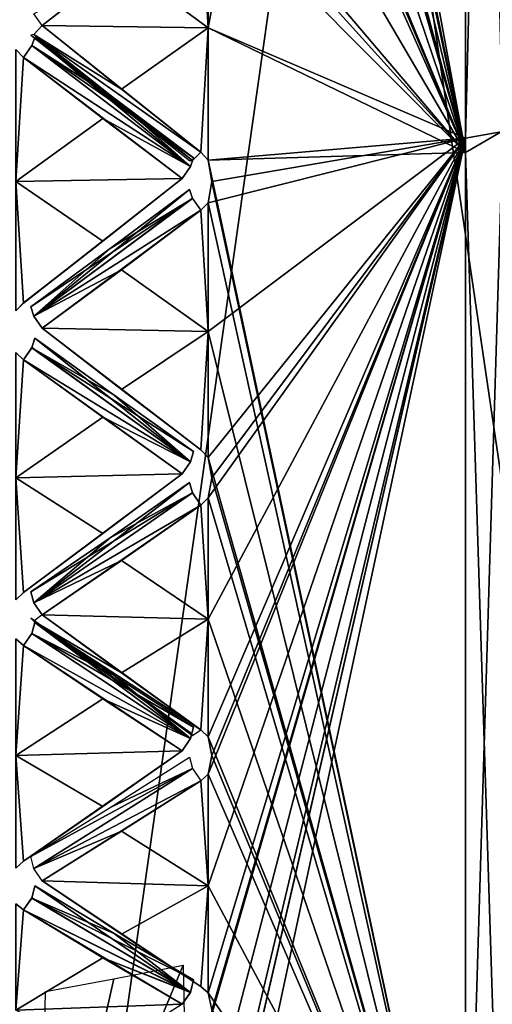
# Model space of a CAD drawing. Header units: inches. Extents: x -9.7 to 9.7, y -2 to 4.3.
# Tile 12 of 187: x -9.348 to -9.107, y -1.526 to -1.024. Entities that reach past the tile are written whole.
import ezdxf

# ---------------------------------------------------------------- set-up
doc = ezdxf.new("R2010")
doc.units = ezdxf.units.IN
doc.header["$LTSCALE"] = 65.185185
doc.header["$MEASUREMENT"] = 0
for name, color, linetype in [('13725', 7, 'CONTINUOUS'), ('13726', 7, 'CONTINUOUS'), ('13727', 7, 'CONTINUOUS'), ('13728', 7, 'CONTINUOUS'), ('13748', 7, 'CONTINUOUS'), ('13749', 7, 'CONTINUOUS'), ('13750', 7, 'CONTINUOUS'), ('13751', 7, 'CONTINUOUS'), ('13784', 7, 'CONTINUOUS'), ('13785', 7, 'CONTINUOUS'), ('13786', 7, 'CONTINUOUS'), ('13787', 7, 'CONTINUOUS'), ('13805', 7, 'CONTINUOUS'), ('13806', 7, 'CONTINUOUS'), ('13807', 7, 'CONTINUOUS'), ('13808', 7, 'CONTINUOUS'), ('13836', 7, 'CONTINUOUS'), ('13837', 7, 'CONTINUOUS'), ('13838', 7, 'CONTINUOUS'), ('13839', 7, 'CONTINUOUS'), ('14165', 7, 'CONTINUOUS'), ('14169', 7, 'CONTINUOUS'), ('14172', 7, 'CONTINUOUS'), ('14188', 7, 'CONTINUOUS'), ('14189', 7, 'CONTINUOUS'), ('14190', 7, 'CONTINUOUS'), ('14191', 7, 'CONTINUOUS'), ('14221', 7, 'CONTINUOUS'), ('14222', 7, 'CONTINUOUS'), ('14223', 7, 'CONTINUOUS'), ('14224', 7, 'CONTINUOUS'), ('14247', 7, 'CONTINUOUS'), ('14248', 7, 'CONTINUOUS'), ('14249', 7, 'CONTINUOUS'), ('14250', 7, 'CONTINUOUS'), ('14270', 7, 'CONTINUOUS'), ('14271', 7, 'CONTINUOUS'), ('14272', 7, 'CONTINUOUS'), ('14273', 7, 'CONTINUOUS')]:
    doc.layers.add(name, color=color, linetype=linetype)

msp = doc.modelspace()

# ---------------------------------------------------------------- linework, layer by layer
at = {"layer": '13725', "linetype": 'Continuous'}
for points in [[(-9.12095, -1.08472, 8.56372), (-9.102, -0.32892, 8.54387), (-9.12095, -0.3179, 8.56133), (-9.12095, -1.08472, 8.56372)], [(-9.102, -1.08131, 8.54378), (-9.102, -0.32892, 8.54387), (-9.12095, -1.08472, 8.56372), (-9.102, -1.08131, 8.54378)], [(-9.102, -1.69033, 8.10452), (-9.102, -1.08131, 8.54378), (-9.12095, -1.70706, 8.1157), (-9.102, -1.69033, 8.10452)], [(-9.12095, -1.70706, 8.1157), (-9.102, -1.08131, 8.54378), (-9.12095, -1.08472, 8.56372), (-9.12095, -1.70706, 8.1157)]]:
    msp.add_3dface(points, dxfattribs=at)
at = {"layer": '13726', "linetype": 'Continuous'}
for points in [[(-9.102, -0.32869, 6.21622), (-9.102, -1.08108, 6.21613), (-9.12095, -0.32528, 6.19628), (-9.102, -0.32869, 6.21622)], [(-9.12095, -0.32528, 6.19628), (-9.102, -1.08108, 6.21613), (-9.12095, -1.0921, 6.19867), (-9.12095, -0.32528, 6.19628)], [(-9.102, -1.08108, 6.21613), (-9.102, -1.69177, 6.65749), (-9.12095, -1.0921, 6.19867), (-9.102, -1.08108, 6.21613)], [(-9.12095, -1.0921, 6.19867), (-9.102, -1.69177, 6.65749), (-9.12095, -1.71163, 6.65056), (-9.12095, -1.0921, 6.19867)]]:
    msp.add_3dface(points, dxfattribs=at)
at = {"layer": '13727', "linetype": 'Continuous'}
for points in [[(-9.12095, -0.32528, 6.19628), (-9.12095, -1.0921, 6.19867), (-9.252, -0.38148, 6.17259), (-9.12095, -0.32528, 6.19628)], [(-9.252, -0.38148, 6.17259), (-9.12095, -1.0921, 6.19867), (-9.252, -0.44985, 6.15632), (-9.252, -0.38148, 6.17259)], [(-9.252, -0.44985, 6.15632), (-9.12095, -1.0921, 6.19867), (-9.25029, -0.46115, 6.15411), (-9.252, -0.44985, 6.15632)], [(-9.25029, -0.46115, 6.15411), (-9.12095, -1.0921, 6.19867), (-9.252, -0.47244, 6.15182), (-9.25029, -0.46115, 6.15411)], [(-9.252, -0.47244, 6.15182), (-9.12095, -1.0921, 6.19867), (-9.252, -0.54184, 6.14069), (-9.252, -0.47244, 6.15182)], [(-9.252, -0.54184, 6.14069), (-9.12095, -1.0921, 6.19867), (-9.252, -0.61176, 6.13348), (-9.252, -0.54184, 6.14069)], [(-9.252, -0.61176, 6.13348), (-9.12095, -1.0921, 6.19867), (-9.25029, -0.62324, 6.13277), (-9.252, -0.61176, 6.13348)], [(-9.25029, -0.62324, 6.13277), (-9.12095, -1.0921, 6.19867), (-9.252, -0.63474, 6.13198), (-9.25029, -0.62324, 6.13277)], [(-9.252, -0.63474, 6.13198), (-9.12095, -1.0921, 6.19867), (-9.252, -0.705, 6.13), (-9.252, -0.63474, 6.13198)], [(-9.252, -0.705, 6.13), (-9.12095, -1.0921, 6.19867), (-9.252, -0.77526, 6.13198), (-9.252, -0.705, 6.13)], [(-9.252, -0.77526, 6.13198), (-9.12095, -1.0921, 6.19867), (-9.25029, -0.78674, 6.13277), (-9.252, -0.77526, 6.13198)], [(-9.25029, -0.78674, 6.13277), (-9.12095, -1.0921, 6.19867), (-9.252, -0.79824, 6.13348), (-9.25029, -0.78674, 6.13277)], [(-9.252, -0.79824, 6.13348), (-9.12095, -1.0921, 6.19867), (-9.252, -0.86816, 6.14069), (-9.252, -0.79824, 6.13348)], [(-9.252, -0.86816, 6.14069), (-9.12095, -1.0921, 6.19867), (-9.252, -0.93756, 6.15182), (-9.252, -0.86816, 6.14069)], [(-9.252, -0.93756, 6.15182), (-9.12095, -1.0921, 6.19867), (-9.25029, -0.94884, 6.1541), (-9.252, -0.93756, 6.15182)], [(-9.25029, -0.94884, 6.1541), (-9.12095, -1.0921, 6.19867), (-9.252, -0.96015, 6.15632), (-9.25029, -0.94884, 6.1541)], [(-9.252, -0.96015, 6.15632), (-9.12095, -1.0921, 6.19867), (-9.252, -1.02852, 6.17259), (-9.252, -0.96015, 6.15632)], [(-9.252, -1.02852, 6.17259), (-9.12095, -1.0921, 6.19867), (-9.252, -1.09588, 6.19269), (-9.252, -1.02852, 6.17259)], [(-9.12095, -1.0921, 6.19867), (-9.12095, -1.71163, 6.65056), (-9.252, -1.09588, 6.19269), (-9.12095, -1.0921, 6.19867)], [(-9.252, -1.09588, 6.19269), (-9.12095, -1.71163, 6.65056), (-9.25029, -1.10676, 6.19642), (-9.252, -1.09588, 6.19269)], [(-9.25029, -1.10676, 6.19642), (-9.12095, -1.71163, 6.65056), (-9.252, -1.11769, 6.20009), (-9.25029, -1.10676, 6.19642)], [(-9.252, -1.11769, 6.20009), (-9.12095, -1.71163, 6.65056), (-9.252, -1.18335, 6.22515), (-9.252, -1.11769, 6.20009)], [(-9.252, -1.18335, 6.22515), (-9.12095, -1.71163, 6.65056), (-9.252, -1.24751, 6.25386), (-9.252, -1.18335, 6.22515)], [(-9.252, -1.24751, 6.25386), (-9.12095, -1.71163, 6.65056), (-9.25029, -1.25781, 6.25898), (-9.252, -1.24751, 6.25386)], [(-9.25029, -1.25781, 6.25898), (-9.12095, -1.71163, 6.65056), (-9.252, -1.26817, 6.26405), (-9.25029, -1.25781, 6.25898)], [(-9.252, -1.26817, 6.26405), (-9.12095, -1.71163, 6.65056), (-9.252, -1.33, 6.29747), (-9.252, -1.26817, 6.26405)], [(-9.252, -1.33, 6.29747), (-9.12095, -1.71163, 6.65056), (-9.252, -1.38986, 6.33431), (-9.252, -1.33, 6.29747)], [(-9.252, -1.38986, 6.33431), (-9.12095, -1.71163, 6.65056), (-9.25029, -1.39941, 6.34073), (-9.252, -1.38986, 6.33431)], [(-9.25029, -1.39941, 6.34073), (-9.12095, -1.71163, 6.65056), (-9.252, -1.40901, 6.34711), (-9.25029, -1.39941, 6.34073)], [(-9.252, -1.40901, 6.34711), (-9.12095, -1.71163, 6.65056), (-9.252, -1.46595, 6.38831), (-9.252, -1.40901, 6.34711)], [(-9.252, -1.46595, 6.38831), (-9.12095, -1.71163, 6.65056), (-9.252, -1.52049, 6.43265), (-9.252, -1.46595, 6.38831)], [(-9.252, -1.52049, 6.43265), (-9.12095, -1.71163, 6.65056), (-9.25029, -1.52896, 6.44012), (-9.252, -1.52049, 6.43265)]]:
    msp.add_3dface(points, dxfattribs=at)
at = {"layer": '13728', "linetype": 'Continuous'}
for points in [[(-9.12095, -1.08472, 8.56372), (-9.12095, -0.3179, 8.56133), (-9.252, -1.02852, 8.58741), (-9.12095, -1.08472, 8.56372)], [(-9.252, -1.02852, 8.58741), (-9.12095, -0.3179, 8.56133), (-9.252, -0.96015, 8.60368), (-9.252, -1.02852, 8.58741)], [(-9.252, -1.09588, 8.56731), (-9.12095, -1.08472, 8.56372), (-9.252, -1.02852, 8.58741), (-9.252, -1.09588, 8.56731)], [(-9.12095, -1.70706, 8.1157), (-9.12095, -1.08472, 8.56372), (-9.252, -1.69669, 8.14095), (-9.12095, -1.70706, 8.1157)], [(-9.252, -1.69669, 8.14095), (-9.12095, -1.08472, 8.56372), (-9.252, -1.65235, 8.19549), (-9.252, -1.69669, 8.14095)], [(-9.252, -1.65235, 8.19549), (-9.12095, -1.08472, 8.56372), (-9.25029, -1.64478, 8.20407), (-9.252, -1.65235, 8.19549)], [(-9.25029, -1.64478, 8.20407), (-9.12095, -1.08472, 8.56372), (-9.252, -1.63717, 8.21281), (-9.25029, -1.64478, 8.20407)], [(-9.252, -1.63717, 8.21281), (-9.12095, -1.08472, 8.56372), (-9.252, -1.58888, 8.26388), (-9.252, -1.63717, 8.21281)], [(-9.252, -1.58888, 8.26388), (-9.12095, -1.08472, 8.56372), (-9.252, -1.53781, 8.31217), (-9.252, -1.58888, 8.26388)], [(-9.252, -1.53781, 8.31217), (-9.12095, -1.08472, 8.56372), (-9.25029, -1.52918, 8.31969), (-9.252, -1.53781, 8.31217)], [(-9.25029, -1.52918, 8.31969), (-9.12095, -1.08472, 8.56372), (-9.252, -1.52049, 8.32735), (-9.25029, -1.52918, 8.31969)], [(-9.252, -1.52049, 8.32735), (-9.12095, -1.08472, 8.56372), (-9.252, -1.46595, 8.37169), (-9.252, -1.52049, 8.32735)], [(-9.252, -1.46595, 8.37169), (-9.12095, -1.08472, 8.56372), (-9.252, -1.40901, 8.41289), (-9.252, -1.46595, 8.37169)], [(-9.252, -1.40901, 8.41289), (-9.12095, -1.08472, 8.56372), (-9.25029, -1.39947, 8.41922), (-9.252, -1.40901, 8.41289)], [(-9.25029, -1.39947, 8.41922), (-9.12095, -1.08472, 8.56372), (-9.252, -1.38986, 8.42569), (-9.25029, -1.39947, 8.41922)], [(-9.252, -1.38986, 8.42569), (-9.12095, -1.08472, 8.56372), (-9.252, -1.33, 8.46253), (-9.252, -1.38986, 8.42569)], [(-9.252, -1.33, 8.46253), (-9.12095, -1.08472, 8.56372), (-9.252, -1.26817, 8.49595), (-9.252, -1.33, 8.46253)], [(-9.252, -1.26817, 8.49595), (-9.12095, -1.08472, 8.56372), (-9.25029, -1.25788, 8.50098), (-9.252, -1.26817, 8.49595)], [(-9.25029, -1.25788, 8.50098), (-9.12095, -1.08472, 8.56372), (-9.252, -1.24751, 8.50614), (-9.25029, -1.25788, 8.50098)], [(-9.252, -1.24751, 8.50614), (-9.12095, -1.08472, 8.56372), (-9.252, -1.18335, 8.53485), (-9.252, -1.24751, 8.50614)], [(-9.252, -1.18335, 8.53485), (-9.12095, -1.08472, 8.56372), (-9.252, -1.11769, 8.55991), (-9.252, -1.18335, 8.53485)], [(-9.252, -1.11769, 8.55991), (-9.12095, -1.08472, 8.56372), (-9.25029, -1.10684, 8.56355), (-9.252, -1.11769, 8.55991)], [(-9.25029, -1.10684, 8.56355), (-9.12095, -1.08472, 8.56372), (-9.252, -1.09588, 8.56731), (-9.25029, -1.10684, 8.56355)]]:
    msp.add_3dface(points, dxfattribs=at)
at = {"layer": '13748', "linetype": 'Continuous'}
for points in [[(-9.25581, -1.41231, 8.4104), (-9.252, -1.46595, 8.37169), (-9.252, -1.40901, 8.41289), (-9.25581, -1.41231, 8.4104)], [(-9.33663, -1.46325, 8.36817), (-9.252, -1.46595, 8.37169), (-9.25581, -1.41231, 8.4104), (-9.33663, -1.46325, 8.36817)], [(-9.29624, -1.43807, 8.38961), (-9.33663, -1.46325, 8.36817), (-9.25581, -1.41231, 8.4104), (-9.29624, -1.43807, 8.38961)], [(-9.29624, -1.49048, 8.3494), (-9.252, -1.46595, 8.37169), (-9.33663, -1.46325, 8.36817), (-9.29624, -1.49048, 8.3494)], [(-9.25583, -1.51721, 8.32991), (-9.252, -1.46595, 8.37169), (-9.29624, -1.49048, 8.3494), (-9.25583, -1.51721, 8.32991)], [(-9.252, -1.52049, 8.32735), (-9.252, -1.46595, 8.37169), (-9.25583, -1.51721, 8.32991), (-9.252, -1.52049, 8.32735)]]:
    msp.add_3dface(points, dxfattribs=at)
at = {"layer": '13749', "linetype": 'Continuous'}
for points in [[(-9.25581, -1.27176, 8.4939), (-9.252, -1.33, 8.46253), (-9.252, -1.26817, 8.49595), (-9.25581, -1.27176, 8.4939)], [(-9.33663, -1.32778, 8.45869), (-9.252, -1.33, 8.46253), (-9.25581, -1.27176, 8.4939), (-9.33663, -1.32778, 8.45869)], [(-9.29624, -1.30002, 8.47666), (-9.33663, -1.32778, 8.45869), (-9.25581, -1.27176, 8.4939), (-9.29624, -1.30002, 8.47666)], [(-9.29624, -1.35722, 8.44363), (-9.252, -1.33, 8.46253), (-9.33663, -1.32778, 8.45869), (-9.29624, -1.35722, 8.44363)], [(-9.25583, -1.38627, 8.42779), (-9.252, -1.33, 8.46253), (-9.29624, -1.35722, 8.44363), (-9.25583, -1.38627, 8.42779)], [(-9.252, -1.38986, 8.42569), (-9.252, -1.33, 8.46253), (-9.25583, -1.38627, 8.42779), (-9.252, -1.38986, 8.42569)]]:
    msp.add_3dface(points, dxfattribs=at)
at = {"layer": '13750', "linetype": 'Continuous'}
for points in [[(-9.25581, -1.12152, 8.55835), (-9.252, -1.18335, 8.53485), (-9.252, -1.11769, 8.55991), (-9.25581, -1.12152, 8.55835)], [(-9.33663, -1.18166, 8.53075), (-9.252, -1.18335, 8.53485), (-9.25581, -1.12152, 8.55835), (-9.33663, -1.18166, 8.53075)], [(-9.29624, -1.15179, 8.54494), (-9.33663, -1.18166, 8.53075), (-9.25581, -1.12152, 8.55835), (-9.29624, -1.15179, 8.54494)], [(-9.29624, -1.21281, 8.51966), (-9.252, -1.18335, 8.53485), (-9.33663, -1.18166, 8.53075), (-9.29624, -1.21281, 8.51966)], [(-9.25583, -1.24368, 8.50775), (-9.252, -1.18335, 8.53485), (-9.29624, -1.21281, 8.51966), (-9.25583, -1.24368, 8.50775)], [(-9.252, -1.24751, 8.50614), (-9.252, -1.18335, 8.53485), (-9.25583, -1.24368, 8.50775), (-9.252, -1.24751, 8.50614)]]:
    msp.add_3dface(points, dxfattribs=at)
at = {"layer": '13751', "linetype": 'Continuous'}
for points in [[(-9.25581, -0.96415, 8.60264), (-9.252, -1.02852, 8.58741), (-9.252, -0.96015, 8.60368), (-9.25581, -0.96415, 8.60264)], [(-9.33663, -1.02737, 8.58312), (-9.252, -1.02852, 8.58741), (-9.25581, -0.96415, 8.60264), (-9.33663, -1.02737, 8.58312)], [(-9.29624, -0.99591, 8.59329), (-9.33663, -1.02737, 8.58312), (-9.25581, -0.96415, 8.60264), (-9.29624, -0.99591, 8.59329)], [(-9.29624, -1.05971, 8.5762), (-9.252, -1.02852, 8.58741), (-9.33663, -1.02737, 8.58312), (-9.29624, -1.05971, 8.5762)], [(-9.25583, -1.09187, 8.56842), (-9.252, -1.02852, 8.58741), (-9.29624, -1.05971, 8.5762), (-9.25583, -1.09187, 8.56842)], [(-9.252, -1.09588, 8.56731), (-9.252, -1.02852, 8.58741), (-9.25583, -1.09187, 8.56842), (-9.252, -1.09588, 8.56731)]]:
    msp.add_3dface(points, dxfattribs=at)
at = {"layer": '13784', "linetype": 'Continuous'}
for points in [[(-9.3424, -1.32949, 8.44611), (-9.30208, -1.35855, 8.43104), (-9.26006, -1.38915, 8.42229), (-9.3424, -1.32949, 8.44611)], [(-9.34087, -1.33095, 8.45332), (-9.3424, -1.32949, 8.44611), (-9.26006, -1.38915, 8.42229), (-9.34087, -1.33095, 8.45332)], [(-9.29624, -1.35722, 8.44363), (-9.33663, -1.32778, 8.45869), (-9.34087, -1.33095, 8.45332), (-9.29624, -1.35722, 8.44363)], [(-9.25583, -1.38627, 8.42779), (-9.29624, -1.35722, 8.44363), (-9.34087, -1.33095, 8.45332), (-9.25583, -1.38627, 8.42779)], [(-9.25583, -1.38627, 8.42779), (-9.34087, -1.33095, 8.45332), (-9.26006, -1.38915, 8.42229), (-9.25583, -1.38627, 8.42779)], [(-9.30208, -1.35855, 8.43104), (-9.2616, -1.38731, 8.41514), (-9.26006, -1.38915, 8.42229), (-9.30208, -1.35855, 8.43104)]]:
    msp.add_3dface(points, dxfattribs=at)
at = {"layer": '13785', "linetype": 'Continuous'}
for points in [[(-9.2616, -1.2603, 8.48847), (-9.30208, -1.28845, 8.47151), (-9.34086, -1.32157, 8.45876), (-9.2616, -1.2603, 8.48847)], [(-9.26007, -1.26555, 8.49362), (-9.2616, -1.2603, 8.48847), (-9.34086, -1.32157, 8.45876), (-9.26007, -1.26555, 8.49362)], [(-9.25581, -1.27176, 8.4939), (-9.26007, -1.26555, 8.49362), (-9.34086, -1.32157, 8.45876), (-9.25581, -1.27176, 8.4939)], [(-9.29624, -1.30002, 8.47666), (-9.25581, -1.27176, 8.4939), (-9.34086, -1.32157, 8.45876), (-9.29624, -1.30002, 8.47666)], [(-9.30208, -1.28845, 8.47151), (-9.3424, -1.31603, 8.45389), (-9.34086, -1.32157, 8.45876), (-9.30208, -1.28845, 8.47151)], [(-9.33663, -1.32778, 8.45869), (-9.29624, -1.30002, 8.47666), (-9.34086, -1.32157, 8.45876), (-9.33663, -1.32778, 8.45869)]]:
    msp.add_3dface(points, dxfattribs=at)
at = {"layer": '13786', "linetype": 'Continuous'}
for points in [[(-9.2616, -1.11087, 8.55147), (-9.30208, -1.14099, 8.53833), (-9.34086, -1.17549, 8.53001), (-9.2616, -1.11087, 8.55147)], [(-9.26007, -1.1154, 8.55726), (-9.2616, -1.11087, 8.55147), (-9.34086, -1.17549, 8.53001), (-9.26007, -1.1154, 8.55726)], [(-9.25581, -1.12152, 8.55835), (-9.26007, -1.1154, 8.55726), (-9.34086, -1.17549, 8.53001), (-9.25581, -1.12152, 8.55835)], [(-9.29624, -1.15179, 8.54494), (-9.25581, -1.12152, 8.55835), (-9.34086, -1.17549, 8.53001), (-9.29624, -1.15179, 8.54494)], [(-9.30208, -1.14099, 8.53833), (-9.3424, -1.17064, 8.52445), (-9.34086, -1.17549, 8.53001), (-9.30208, -1.14099, 8.53833)], [(-9.33663, -1.18166, 8.53075), (-9.29624, -1.15179, 8.54494), (-9.34086, -1.17549, 8.53001), (-9.33663, -1.18166, 8.53075)]]:
    msp.add_3dface(points, dxfattribs=at)
at = {"layer": '13787', "linetype": 'Continuous'}
for points in [[(-9.29624, -1.05971, 8.5762), (-9.33663, -1.02737, 8.58312), (-9.34087, -1.03183, 8.57876), (-9.29624, -1.05971, 8.5762)], [(-9.34087, -1.03183, 8.57876), (-9.3424, -1.03229, 8.57142), (-9.26006, -1.09607, 8.56385), (-9.34087, -1.03183, 8.57876)], [(-9.3424, -1.03229, 8.57142), (-9.30208, -1.06426, 8.56438), (-9.26006, -1.09607, 8.56385), (-9.3424, -1.03229, 8.57142)], [(-9.25583, -1.09187, 8.56842), (-9.29624, -1.05971, 8.5762), (-9.34087, -1.03183, 8.57876), (-9.25583, -1.09187, 8.56842)], [(-9.25583, -1.09187, 8.56842), (-9.34087, -1.03183, 8.57876), (-9.26006, -1.09607, 8.56385), (-9.25583, -1.09187, 8.56842)], [(-9.30208, -1.06426, 8.56438), (-9.2616, -1.09615, 8.55647), (-9.26006, -1.09607, 8.56385), (-9.30208, -1.06426, 8.56438)]]:
    msp.add_3dface(points, dxfattribs=at)
at = {"layer": '13805', "linetype": 'Continuous'}
for points in [[(-9.252, -0.96015, 6.15632), (-9.252, -1.02852, 6.17259), (-9.25581, -0.96415, 6.15736), (-9.252, -0.96015, 6.15632)], [(-9.25581, -0.96415, 6.15736), (-9.252, -1.02852, 6.17259), (-9.29624, -0.99591, 6.16671), (-9.25581, -0.96415, 6.15736)], [(-9.29624, -0.99591, 6.16671), (-9.252, -1.02852, 6.17259), (-9.33663, -1.02738, 6.17688), (-9.29624, -0.99591, 6.16671)], [(-9.33663, -1.02738, 6.17688), (-9.252, -1.02852, 6.17259), (-9.25581, -1.09189, 6.19159), (-9.33663, -1.02738, 6.17688)], [(-9.29624, -1.05971, 6.1838), (-9.33663, -1.02738, 6.17688), (-9.25581, -1.09189, 6.19159), (-9.29624, -1.05971, 6.1838)], [(-9.25581, -1.09189, 6.19159), (-9.252, -1.02852, 6.17259), (-9.252, -1.09588, 6.19269), (-9.25581, -1.09189, 6.19159)]]:
    msp.add_3dface(points, dxfattribs=at)
at = {"layer": '13806', "linetype": 'Continuous'}
for points in [[(-9.252, -1.11769, 6.20009), (-9.252, -1.18335, 6.22515), (-9.25581, -1.12152, 6.20165), (-9.252, -1.11769, 6.20009)], [(-9.25581, -1.12152, 6.20165), (-9.252, -1.18335, 6.22515), (-9.29624, -1.15179, 6.21506), (-9.25581, -1.12152, 6.20165)], [(-9.29624, -1.15179, 6.21506), (-9.252, -1.18335, 6.22515), (-9.33663, -1.18166, 6.22925), (-9.29624, -1.15179, 6.21506)], [(-9.33663, -1.18166, 6.22925), (-9.252, -1.18335, 6.22515), (-9.25581, -1.2437, 6.25226), (-9.33663, -1.18166, 6.22925)], [(-9.29624, -1.21281, 6.24034), (-9.33663, -1.18166, 6.22925), (-9.25581, -1.2437, 6.25226), (-9.29624, -1.21281, 6.24034)], [(-9.25581, -1.2437, 6.25226), (-9.252, -1.18335, 6.22515), (-9.252, -1.24751, 6.25386), (-9.25581, -1.2437, 6.25226)]]:
    msp.add_3dface(points, dxfattribs=at)
at = {"layer": '13807', "linetype": 'Continuous'}
for points in [[(-9.252, -1.26817, 6.26405), (-9.252, -1.33, 6.29747), (-9.25581, -1.27176, 6.2661), (-9.252, -1.26817, 6.26405)], [(-9.25581, -1.27176, 6.2661), (-9.252, -1.33, 6.29747), (-9.29624, -1.30002, 6.28334), (-9.25581, -1.27176, 6.2661)], [(-9.29624, -1.30002, 6.28334), (-9.252, -1.33, 6.29747), (-9.33663, -1.32778, 6.30131), (-9.29624, -1.30002, 6.28334)], [(-9.33663, -1.32778, 6.30131), (-9.252, -1.33, 6.29747), (-9.25581, -1.38629, 6.33222), (-9.33663, -1.32778, 6.30131)], [(-9.29624, -1.35722, 6.31637), (-9.33663, -1.32778, 6.30131), (-9.25581, -1.38629, 6.33222), (-9.29624, -1.35722, 6.31637)], [(-9.25581, -1.38629, 6.33222), (-9.252, -1.33, 6.29747), (-9.252, -1.38986, 6.33431), (-9.25581, -1.38629, 6.33222)]]:
    msp.add_3dface(points, dxfattribs=at)
at = {"layer": '13808', "linetype": 'Continuous'}
for points in [[(-9.252, -1.40901, 6.34711), (-9.252, -1.46595, 6.38831), (-9.25581, -1.41231, 6.3496), (-9.252, -1.40901, 6.34711)], [(-9.25581, -1.41231, 6.3496), (-9.252, -1.46595, 6.38831), (-9.29624, -1.43807, 6.37039), (-9.25581, -1.41231, 6.3496)], [(-9.29624, -1.43807, 6.37039), (-9.252, -1.46595, 6.38831), (-9.33663, -1.46325, 6.39183), (-9.29624, -1.43807, 6.37039)], [(-9.33663, -1.46325, 6.39183), (-9.252, -1.46595, 6.38831), (-9.25581, -1.51722, 6.43011), (-9.33663, -1.46325, 6.39183)], [(-9.29624, -1.49048, 6.4106), (-9.33663, -1.46325, 6.39183), (-9.25581, -1.51722, 6.43011), (-9.29624, -1.49048, 6.4106)], [(-9.25581, -1.51722, 6.43011), (-9.252, -1.46595, 6.38831), (-9.252, -1.52049, 6.43265), (-9.25581, -1.51722, 6.43011)]]:
    msp.add_3dface(points, dxfattribs=at)
at = {"layer": '13836', "linetype": 'Continuous'}
msp.add_3dface([(-9.29624, -0.99591, 6.16671), (-9.33663, -1.02738, 6.17688), (-9.34087, -1.02134, 6.17843), (-9.29624, -0.99591, 6.16671)], dxfattribs=at)
at = {"layer": '13837', "linetype": 'Continuous'}
for points in [[(-9.2616, -1.11087, 6.20853), (-9.26006, -1.11542, 6.20272), (-9.30208, -1.14099, 6.22167), (-9.2616, -1.11087, 6.20853)], [(-9.30208, -1.14099, 6.22167), (-9.26006, -1.11542, 6.20272), (-9.3424, -1.17064, 6.23555), (-9.30208, -1.14099, 6.22167)], [(-9.3424, -1.17064, 6.23555), (-9.26006, -1.11542, 6.20272), (-9.34087, -1.17547, 6.23), (-9.3424, -1.17064, 6.23555)], [(-9.26006, -1.11542, 6.20272), (-9.25581, -1.12152, 6.20165), (-9.34087, -1.17547, 6.23), (-9.26006, -1.11542, 6.20272)], [(-9.25581, -1.12152, 6.20165), (-9.29624, -1.15179, 6.21506), (-9.34087, -1.17547, 6.23), (-9.25581, -1.12152, 6.20165)], [(-9.29624, -1.15179, 6.21506), (-9.33663, -1.18166, 6.22925), (-9.34087, -1.17547, 6.23), (-9.29624, -1.15179, 6.21506)]]:
    msp.add_3dface(points, dxfattribs=at)
at = {"layer": '13838', "linetype": 'Continuous'}
for points in [[(-9.2616, -1.2603, 6.27153), (-9.26006, -1.26558, 6.26637), (-9.30208, -1.28845, 6.28849), (-9.2616, -1.2603, 6.27153)], [(-9.30208, -1.28845, 6.28849), (-9.26006, -1.26558, 6.26637), (-9.3424, -1.31603, 6.30611), (-9.30208, -1.28845, 6.28849)], [(-9.3424, -1.31603, 6.30611), (-9.26006, -1.26558, 6.26637), (-9.34087, -1.32155, 6.30125), (-9.3424, -1.31603, 6.30611)], [(-9.26006, -1.26558, 6.26637), (-9.25581, -1.27176, 6.2661), (-9.34087, -1.32155, 6.30125), (-9.26006, -1.26558, 6.26637)], [(-9.25581, -1.27176, 6.2661), (-9.29624, -1.30002, 6.28334), (-9.34087, -1.32155, 6.30125), (-9.25581, -1.27176, 6.2661)], [(-9.29624, -1.30002, 6.28334), (-9.33663, -1.32778, 6.30131), (-9.34087, -1.32155, 6.30125), (-9.29624, -1.30002, 6.28334)]]:
    msp.add_3dface(points, dxfattribs=at)
at = {"layer": '13839', "linetype": 'Continuous'}
for points in [[(-9.2616, -1.40024, 6.35349), (-9.26006, -1.40614, 6.34906), (-9.30208, -1.42593, 6.37398), (-9.2616, -1.40024, 6.35349)], [(-9.30208, -1.42593, 6.37398), (-9.26006, -1.40614, 6.34906), (-9.3424, -1.45098, 6.39506), (-9.30208, -1.42593, 6.37398)], [(-9.3424, -1.45098, 6.39506), (-9.26006, -1.40614, 6.34906), (-9.34087, -1.45708, 6.39096), (-9.3424, -1.45098, 6.39506)], [(-9.26006, -1.40614, 6.34906), (-9.25581, -1.41231, 6.3496), (-9.34087, -1.45708, 6.39096), (-9.26006, -1.40614, 6.34906)], [(-9.25581, -1.41231, 6.3496), (-9.29624, -1.43807, 6.37039), (-9.34087, -1.45708, 6.39096), (-9.25581, -1.41231, 6.3496)], [(-9.29624, -1.43807, 6.37039), (-9.33663, -1.46325, 6.39183), (-9.34087, -1.45708, 6.39096), (-9.29624, -1.43807, 6.37039)]]:
    msp.add_3dface(points, dxfattribs=at)
at = {"layer": '14165', "linetype": 'Continuous'}
for points in [[(-9, 0.545, 23.3266), (-9.35355, -1.955, 23.18016), (-9.35356, 0.545, 23.18015), (-9, 0.545, 23.3266)], [(-9, 0.545, 23.3266), (-9, -1.955, 23.3266), (-9.35355, -1.955, 23.18016), (-9, 0.545, 23.3266)]]:
    msp.add_3dface(points, dxfattribs=at)
at = {"layer": '14169', "linetype": 'Continuous'}
for points in [[(-9.36838, -1.955, 23.46377), (-9, -1.955, 23.5626), (-9.36836, 0.545, 23.46378), (-9.36838, -1.955, 23.46377)], [(-9, -1.955, 23.5626), (-9, 0.545, 23.5626), (-9.36836, 0.545, 23.46378), (-9, -1.955, 23.5626)]]:
    msp.add_3dface(points, dxfattribs=at)
at = {"layer": '14172', "linetype": 'Continuous'}
for points in [[(-9.30008, -1.51326, 7.74614), (-9.26483, -1.50626, 7.7655), (-9.33815, -1.68281, 7.79391), (-9.30008, -1.51326, 7.74614)], [(-9.33815, -1.68281, 7.79391), (-9.26483, -1.50626, 7.7655), (-9.26179, -1.66068, 7.84214), (-9.33815, -1.68281, 7.79391)], [(-9.33503, -1.51974, 7.72684), (-9.30008, -1.51326, 7.74614), (-9.33815, -1.68281, 7.79391), (-9.33503, -1.51974, 7.72684)]]:
    msp.add_3dface(points, dxfattribs=at)
at = {"layer": '14188', "linetype": 'Continuous'}
for points in [[(-9.35, -1.03963, 8.58438), (-9.35, -1.1068, 8.56366), (-9.34619, -1.04356, 8.58307), (-9.35, -1.03963, 8.58438)], [(-9.34619, -1.04356, 8.58307), (-9.35, -1.1068, 8.56366), (-9.30576, -1.07464, 8.57167), (-9.34619, -1.04356, 8.58307)], [(-9.30576, -1.07464, 8.57167), (-9.35, -1.1068, 8.56366), (-9.26537, -1.10537, 8.55946), (-9.30576, -1.07464, 8.57167)], [(-9.26537, -1.10537, 8.55946), (-9.35, -1.1068, 8.56366), (-9.34619, -1.16879, 8.54056), (-9.26537, -1.10537, 8.55946)], [(-9.34619, -1.16879, 8.54056), (-9.35, -1.1068, 8.56366), (-9.35, -1.17269, 8.53921), (-9.34619, -1.16879, 8.54056)], [(-9.30576, -1.13719, 8.55044), (-9.26537, -1.10537, 8.55946), (-9.34619, -1.16879, 8.54056), (-9.30576, -1.13719, 8.55044)]]:
    msp.add_3dface(points, dxfattribs=at)
at = {"layer": '14189', "linetype": 'Continuous'}
for points in [[(-9.35, -1.19397, 8.53039), (-9.35, -1.25786, 8.50109), (-9.34619, -1.1977, 8.52859), (-9.35, -1.19397, 8.53039)], [(-9.34619, -1.1977, 8.52859), (-9.35, -1.25786, 8.50109), (-9.30576, -1.22702, 8.51323), (-9.34619, -1.1977, 8.52859)], [(-9.30576, -1.22702, 8.51323), (-9.35, -1.25786, 8.50109), (-9.26537, -1.2559, 8.49711), (-9.30576, -1.22702, 8.51323)], [(-9.26537, -1.2559, 8.49711), (-9.35, -1.25786, 8.50109), (-9.34619, -1.3163, 8.4701), (-9.26537, -1.2559, 8.49711)], [(-9.34619, -1.3163, 8.4701), (-9.35, -1.25786, 8.50109), (-9.35, -1.32, 8.46824), (-9.34619, -1.3163, 8.4701)], [(-9.30576, -1.28626, 8.48401), (-9.26537, -1.2559, 8.49711), (-9.34619, -1.3163, 8.4701), (-9.30576, -1.28626, 8.48401)]]:
    msp.add_3dface(points, dxfattribs=at)
at = {"layer": '14190', "linetype": 'Continuous'}
for points in [[(-9.35, -1.33995, 8.45673), (-9.35, -1.39946, 8.41934), (-9.34619, -1.3434, 8.45445), (-9.35, -1.33995, 8.45673)], [(-9.34619, -1.3434, 8.45445), (-9.35, -1.39946, 8.41934), (-9.30576, -1.37047, 8.43539), (-9.34619, -1.3434, 8.45445)], [(-9.30576, -1.37047, 8.43539), (-9.35, -1.39946, 8.41934), (-9.26537, -1.397, 8.41565), (-9.30576, -1.37047, 8.43539)], [(-9.26537, -1.397, 8.41565), (-9.35, -1.39946, 8.41934), (-9.34619, -1.45336, 8.38098), (-9.26537, -1.397, 8.41565)], [(-9.34619, -1.45336, 8.38098), (-9.35, -1.39946, 8.41934), (-9.35, -1.45678, 8.37866), (-9.34619, -1.45336, 8.38098)], [(-9.30576, -1.42539, 8.3987), (-9.26537, -1.397, 8.41565), (-9.34619, -1.45336, 8.38098), (-9.30576, -1.42539, 8.3987)]]:
    msp.add_3dface(points, dxfattribs=at)
at = {"layer": '14191', "linetype": 'Continuous'}
for points in [[(-9.35, -1.47506, 8.36464), (-9.35, -1.52918, 8.3198), (-9.34619, -1.47818, 8.36193), (-9.35, -1.47506, 8.36464)], [(-9.34619, -1.47818, 8.36193), (-9.35, -1.52918, 8.3198), (-9.30576, -1.50253, 8.3395), (-9.34619, -1.47818, 8.36193)], [(-9.30576, -1.50253, 8.3395), (-9.35, -1.52918, 8.3198), (-9.26537, -1.52626, 8.31646), (-9.30576, -1.50253, 8.3395)]]:
    msp.add_3dface(points, dxfattribs=at)
at = {"layer": '14221', "linetype": 'Continuous'}
for points in [[(-9.34619, -1.47818, 6.39807), (-9.35, -1.52918, 6.4402), (-9.35, -1.47506, 6.39536), (-9.34619, -1.47818, 6.39807)], [(-9.26537, -1.52626, 6.44353), (-9.35, -1.52918, 6.4402), (-9.34619, -1.47818, 6.39807), (-9.26537, -1.52626, 6.44353)], [(-9.30576, -1.50253, 6.4205), (-9.26537, -1.52626, 6.44353), (-9.34619, -1.47818, 6.39807), (-9.30576, -1.50253, 6.4205)], [(-9.30576, -1.5522, 6.46405), (-9.35, -1.52918, 6.4402), (-9.26537, -1.52626, 6.44353), (-9.30576, -1.5522, 6.46405)]]:
    msp.add_3dface(points, dxfattribs=at)
at = {"layer": '14222', "linetype": 'Continuous'}
for points in [[(-9.34619, -1.3434, 6.30555), (-9.35, -1.39946, 6.34066), (-9.35, -1.33995, 6.30327), (-9.34619, -1.3434, 6.30555)], [(-9.26537, -1.397, 6.34435), (-9.35, -1.39946, 6.34066), (-9.34619, -1.3434, 6.30555), (-9.26537, -1.397, 6.34435)], [(-9.30576, -1.37047, 6.32461), (-9.26537, -1.397, 6.34435), (-9.34619, -1.3434, 6.30555), (-9.30576, -1.37047, 6.32461)], [(-9.30576, -1.42539, 6.3613), (-9.35, -1.39946, 6.34066), (-9.26537, -1.397, 6.34435), (-9.30576, -1.42539, 6.3613)], [(-9.35, -1.45678, 6.38134), (-9.35, -1.39946, 6.34066), (-9.34617, -1.45334, 6.37901), (-9.35, -1.45678, 6.38134)], [(-9.34617, -1.45334, 6.37901), (-9.35, -1.39946, 6.34066), (-9.30576, -1.42539, 6.3613), (-9.34617, -1.45334, 6.37901)]]:
    msp.add_3dface(points, dxfattribs=at)
at = {"layer": '14223', "linetype": 'Continuous'}
for points in [[(-9.34619, -1.1977, 6.23141), (-9.35, -1.25786, 6.25891), (-9.35, -1.19397, 6.22961), (-9.34619, -1.1977, 6.23141)], [(-9.26537, -1.2559, 6.26289), (-9.35, -1.25786, 6.25891), (-9.34619, -1.1977, 6.23141), (-9.26537, -1.2559, 6.26289)], [(-9.30576, -1.22702, 6.24677), (-9.26537, -1.2559, 6.26289), (-9.34619, -1.1977, 6.23141), (-9.30576, -1.22702, 6.24677)], [(-9.30576, -1.28626, 6.27599), (-9.35, -1.25786, 6.25891), (-9.26537, -1.2559, 6.26289), (-9.30576, -1.28626, 6.27599)], [(-9.35, -1.32, 6.29176), (-9.35, -1.25786, 6.25891), (-9.34617, -1.31628, 6.28989), (-9.35, -1.32, 6.29176)], [(-9.34617, -1.31628, 6.28989), (-9.35, -1.25786, 6.25891), (-9.30576, -1.28626, 6.27599), (-9.34617, -1.31628, 6.28989)]]:
    msp.add_3dface(points, dxfattribs=at)
at = {"layer": '14224', "linetype": 'Continuous'}
for points in [[(-9.34619, -1.04356, 6.17693), (-9.35, -1.1068, 6.19634), (-9.35, -1.03963, 6.17562), (-9.34619, -1.04356, 6.17693)], [(-9.26537, -1.10537, 6.20054), (-9.35, -1.1068, 6.19634), (-9.34619, -1.04356, 6.17693), (-9.26537, -1.10537, 6.20054)], [(-9.30576, -1.07464, 6.18833), (-9.26537, -1.10537, 6.20054), (-9.34619, -1.04356, 6.17693), (-9.30576, -1.07464, 6.18833)], [(-9.30576, -1.13719, 6.20956), (-9.35, -1.1068, 6.19634), (-9.26537, -1.10537, 6.20054), (-9.30576, -1.13719, 6.20956)], [(-9.35, -1.17269, 6.22079), (-9.35, -1.1068, 6.19634), (-9.34617, -1.16876, 6.21943), (-9.35, -1.17269, 6.22079)], [(-9.34617, -1.16876, 6.21943), (-9.35, -1.1068, 6.19634), (-9.30576, -1.13719, 6.20956), (-9.34617, -1.16876, 6.21943)]]:
    msp.add_3dface(points, dxfattribs=at)
at = {"layer": '14247', "linetype": 'Continuous'}
for points in [[(-9.34193, -1.47204, 6.39713), (-9.3404, -1.46589, 6.40116), (-9.26114, -1.52018, 6.44226), (-9.34193, -1.47204, 6.39713)], [(-9.3404, -1.46589, 6.40116), (-9.29992, -1.49018, 6.42328), (-9.26114, -1.52018, 6.44226), (-9.3404, -1.46589, 6.40116)], [(-9.34619, -1.47818, 6.39807), (-9.34193, -1.47204, 6.39713), (-9.26114, -1.52018, 6.44226), (-9.34619, -1.47818, 6.39807)], [(-9.30576, -1.50253, 6.4205), (-9.34619, -1.47818, 6.39807), (-9.26114, -1.52018, 6.44226), (-9.30576, -1.50253, 6.4205)], [(-9.29992, -1.49018, 6.42328), (-9.2596, -1.5138, 6.44596), (-9.26114, -1.52018, 6.44226), (-9.29992, -1.49018, 6.42328)], [(-9.26537, -1.52626, 6.44353), (-9.30576, -1.50253, 6.4205), (-9.26114, -1.52018, 6.44226), (-9.26537, -1.52626, 6.44353)]]:
    msp.add_3dface(points, dxfattribs=at)
at = {"layer": '14248', "linetype": 'Continuous'}
for points in [[(-9.34193, -1.33719, 6.30543), (-9.3404, -1.33161, 6.31022), (-9.26114, -1.39081, 6.34388), (-9.34193, -1.33719, 6.30543)], [(-9.3404, -1.33161, 6.31022), (-9.29992, -1.35859, 6.32898), (-9.26114, -1.39081, 6.34388), (-9.3404, -1.33161, 6.31022)], [(-9.34619, -1.3434, 6.30555), (-9.34193, -1.33719, 6.30543), (-9.26114, -1.39081, 6.34388), (-9.34619, -1.3434, 6.30555)], [(-9.30576, -1.37047, 6.32461), (-9.34619, -1.3434, 6.30555), (-9.26114, -1.39081, 6.34388), (-9.30576, -1.37047, 6.32461)], [(-9.29992, -1.35859, 6.32898), (-9.2596, -1.38496, 6.34838), (-9.26114, -1.39081, 6.34388), (-9.29992, -1.35859, 6.32898)], [(-9.26537, -1.397, 6.34435), (-9.30576, -1.37047, 6.32461), (-9.26114, -1.39081, 6.34388), (-9.26537, -1.397, 6.34435)]]:
    msp.add_3dface(points, dxfattribs=at)
at = {"layer": '14249', "linetype": 'Continuous'}
for points in [[(-9.34193, -1.19152, 6.2321), (-9.3404, -1.18662, 6.23758), (-9.26114, -1.2497, 6.26322), (-9.34193, -1.19152, 6.2321)], [(-9.3404, -1.18662, 6.23758), (-9.29992, -1.21581, 6.25266), (-9.26114, -1.2497, 6.26322), (-9.3404, -1.18662, 6.23758)], [(-9.34619, -1.1977, 6.23141), (-9.34193, -1.19152, 6.2321), (-9.26114, -1.2497, 6.26322), (-9.34619, -1.1977, 6.23141)], [(-9.30576, -1.22702, 6.24677), (-9.34619, -1.1977, 6.23141), (-9.26114, -1.2497, 6.26322), (-9.30576, -1.22702, 6.24677)], [(-9.29992, -1.21581, 6.25266), (-9.2596, -1.24449, 6.26845), (-9.26114, -1.2497, 6.26322), (-9.29992, -1.21581, 6.25266)], [(-9.26537, -1.2559, 6.26289), (-9.30576, -1.22702, 6.24677), (-9.26114, -1.2497, 6.26322), (-9.26537, -1.2559, 6.26289)]]:
    msp.add_3dface(points, dxfattribs=at)
at = {"layer": '14250', "linetype": 'Continuous'}
for points in [[(-9.34193, -1.03752, 6.17842), (-9.3404, -1.03338, 6.18449), (-9.26114, -1.09927, 6.20168), (-9.34193, -1.03752, 6.17842)], [(-9.3404, -1.03338, 6.18449), (-9.29992, -1.0643, 6.19563), (-9.26114, -1.09927, 6.20168), (-9.3404, -1.03338, 6.18449)], [(-9.34619, -1.04356, 6.17693), (-9.34193, -1.03752, 6.17842), (-9.26114, -1.09927, 6.20168), (-9.34619, -1.04356, 6.17693)], [(-9.30576, -1.07464, 6.18833), (-9.34619, -1.04356, 6.17693), (-9.26114, -1.09927, 6.20168), (-9.30576, -1.07464, 6.18833)], [(-9.29992, -1.0643, 6.19563), (-9.2596, -1.09479, 6.20754), (-9.26114, -1.09927, 6.20168), (-9.29992, -1.0643, 6.19563)], [(-9.26537, -1.10537, 6.20054), (-9.30576, -1.07464, 6.18833), (-9.26114, -1.09927, 6.20168), (-9.26537, -1.10537, 6.20054)]]:
    msp.add_3dface(points, dxfattribs=at)
at = {"layer": '14270', "linetype": 'Continuous'}
for points in [[(-9.3404, -1.03338, 8.57551), (-9.34195, -1.03755, 8.5816), (-9.29992, -1.0643, 8.56437), (-9.3404, -1.03338, 8.57551)], [(-9.34195, -1.03755, 8.5816), (-9.34619, -1.04356, 8.58307), (-9.26113, -1.09925, 8.5583), (-9.34195, -1.03755, 8.5816)], [(-9.29992, -1.0643, 8.56437), (-9.34195, -1.03755, 8.5816), (-9.2596, -1.09479, 8.55246), (-9.29992, -1.0643, 8.56437)], [(-9.2596, -1.09479, 8.55246), (-9.34195, -1.03755, 8.5816), (-9.26113, -1.09925, 8.5583), (-9.2596, -1.09479, 8.55246)], [(-9.34619, -1.04356, 8.58307), (-9.30576, -1.07464, 8.57167), (-9.26113, -1.09925, 8.5583), (-9.34619, -1.04356, 8.58307)], [(-9.30576, -1.07464, 8.57167), (-9.26537, -1.10537, 8.55946), (-9.26113, -1.09925, 8.5583), (-9.30576, -1.07464, 8.57167)]]:
    msp.add_3dface(points, dxfattribs=at)
at = {"layer": '14271', "linetype": 'Continuous'}
for points in [[(-9.3404, -1.18662, 8.52242), (-9.34195, -1.19154, 8.52791), (-9.29992, -1.21581, 8.50734), (-9.3404, -1.18662, 8.52242)], [(-9.34195, -1.19154, 8.52791), (-9.34619, -1.1977, 8.52859), (-9.26113, -1.24967, 8.49676), (-9.34195, -1.19154, 8.52791)], [(-9.29992, -1.21581, 8.50734), (-9.34195, -1.19154, 8.52791), (-9.2596, -1.24449, 8.49155), (-9.29992, -1.21581, 8.50734)], [(-9.2596, -1.24449, 8.49155), (-9.34195, -1.19154, 8.52791), (-9.26113, -1.24967, 8.49676), (-9.2596, -1.24449, 8.49155)], [(-9.34619, -1.1977, 8.52859), (-9.30576, -1.22702, 8.51323), (-9.26113, -1.24967, 8.49676), (-9.34619, -1.1977, 8.52859)], [(-9.30576, -1.22702, 8.51323), (-9.26537, -1.2559, 8.49711), (-9.26113, -1.24967, 8.49676), (-9.30576, -1.22702, 8.51323)]]:
    msp.add_3dface(points, dxfattribs=at)
at = {"layer": '14272', "linetype": 'Continuous'}
for points in [[(-9.3404, -1.33161, 8.44978), (-9.34195, -1.33721, 8.45459), (-9.29992, -1.35859, 8.43102), (-9.3404, -1.33161, 8.44978)], [(-9.34195, -1.33721, 8.45459), (-9.34619, -1.3434, 8.45445), (-9.26113, -1.39078, 8.41611), (-9.34195, -1.33721, 8.45459)], [(-9.29992, -1.35859, 8.43102), (-9.34195, -1.33721, 8.45459), (-9.2596, -1.38496, 8.41162), (-9.29992, -1.35859, 8.43102)], [(-9.2596, -1.38496, 8.41162), (-9.34195, -1.33721, 8.45459), (-9.26113, -1.39078, 8.41611), (-9.2596, -1.38496, 8.41162)], [(-9.34619, -1.3434, 8.45445), (-9.30576, -1.37047, 8.43539), (-9.26113, -1.39078, 8.41611), (-9.34619, -1.3434, 8.45445)], [(-9.30576, -1.37047, 8.43539), (-9.26537, -1.397, 8.41565), (-9.26113, -1.39078, 8.41611), (-9.30576, -1.37047, 8.43539)]]:
    msp.add_3dface(points, dxfattribs=at)
at = {"layer": '14273', "linetype": 'Continuous'}
for points in [[(-9.3404, -1.46589, 8.35884), (-9.34195, -1.47207, 8.36287), (-9.29992, -1.49018, 8.33672), (-9.3404, -1.46589, 8.35884)], [(-9.34195, -1.47207, 8.36287), (-9.34619, -1.47818, 8.36193), (-9.26113, -1.52015, 8.31774), (-9.34195, -1.47207, 8.36287)], [(-9.29992, -1.49018, 8.33672), (-9.34195, -1.47207, 8.36287), (-9.2596, -1.5138, 8.31404), (-9.29992, -1.49018, 8.33672)], [(-9.2596, -1.5138, 8.31404), (-9.34195, -1.47207, 8.36287), (-9.26113, -1.52015, 8.31774), (-9.2596, -1.5138, 8.31404)], [(-9.34619, -1.47818, 8.36193), (-9.30576, -1.50253, 8.3395), (-9.26113, -1.52015, 8.31774), (-9.34619, -1.47818, 8.36193)], [(-9.30576, -1.50253, 8.3395), (-9.26537, -1.52626, 8.31646), (-9.26113, -1.52015, 8.31774), (-9.30576, -1.50253, 8.3395)]]:
    msp.add_3dface(points, dxfattribs=at)

doc.saveas('drawing.dxf')
